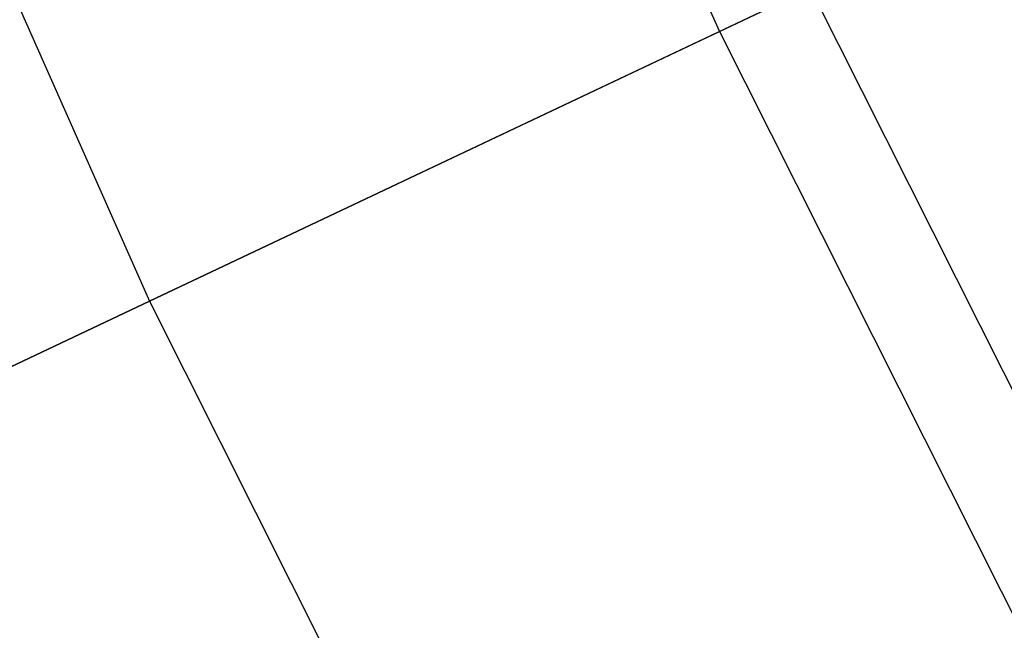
# Model space of a CAD drawing. Extents: x -390 to 397, y -401 to 400.
# Tile 110 of 192: x -345.26 to -341.72, y -164.19 to -162. Entities that reach past the tile are written whole.
import ezdxf

# ---------------------------------------------------------------- set-up
doc = ezdxf.new("R2010")
doc.units = 0
doc.header["$LTSCALE"] = 25.4
doc.layers.get('0').update_dxf_attribs({"linetype": 'CONTINUOUS'})

# ---------------------------------------------------------------- blocks, each defined once
blk = doc.blocks.new('FOURTY_ROUND_VII_ZWIS_STL')
at = {"color": 0}
for p, q in [((-350.2901, -145.0229, -934.1234), (-342.7471, -162.0399, -934.1234)), ((-350.2901, -145.0229, -934.1234), (-342.7471, -162.0399, -934.1234)), ((-352.3829, -145.8898, -936), (-344.7948, -163.0083, -936)), ((-352.3829, -145.8898, -936), (-344.7948, -163.0083, -936)), ((-352.3829, -145.8898, -934.5), (-344.7948, -163.0083, -934.5)), ((-352.3829, -145.8898, -934.5), (-344.7948, -163.0083, -934.5)), ((-342.7471, -162.0399, -934.1234), (-340.9197, -161.1756, -933.034)), ((-342.7471, -162.0399, -934.1234), (-340.9197, -161.1756, -933.034)), ((-342.4203, -161.8853, -935.584), (-344.7948, -163.0083, -936)), ((-342.4203, -161.8853, -935.584), (-344.7948, -163.0083, -936)), ((-342.4203, -161.8853, -935.584), (-334.0593, -178.4957, -935.584)), ((-342.4203, -161.8853, -935.584), (-334.0593, -178.4957, -935.584)), ((-344.7948, -163.0083, -934.5), (-342.7471, -162.0399, -934.1234)), ((-344.7948, -163.0083, -934.5), (-342.7471, -162.0399, -934.1234)), ((-342.7471, -162.0399, -934.1234), (-334.3781, -178.6661, -934.1234)), ((-342.7471, -162.0399, -934.1234), (-334.3781, -178.6661, -934.1234)), ((-344.7948, -163.0083, -936), (-347.1692, -164.1314, -935.584)), ((-344.7948, -163.0083, -936), (-347.1692, -164.1314, -935.584)), ((-346.8425, -163.9768, -934.1234), (-344.7948, -163.0083, -934.5)), ((-346.8425, -163.9768, -934.1234), (-344.7948, -163.0083, -934.5)), ((-344.7948, -163.0083, -936), (-336.3758, -179.7339, -936)), ((-344.7948, -163.0083, -936), (-336.3758, -179.7339, -936)), ((-344.7948, -163.0083, -934.5), (-336.3758, -179.7339, -934.5)), ((-344.7948, -163.0083, -934.5), (-336.3758, -179.7339, -934.5))]:
    blk.add_line(p, q, dxfattribs=at)

msp = doc.modelspace()

# ---------------------------------------------------------------- block references
at = {"color": 250}
msp.add_blockref('FOURTY_ROUND_VII_ZWIS_STL', (0, 0), dxfattribs=at)

doc.saveas('drawing.dxf')
